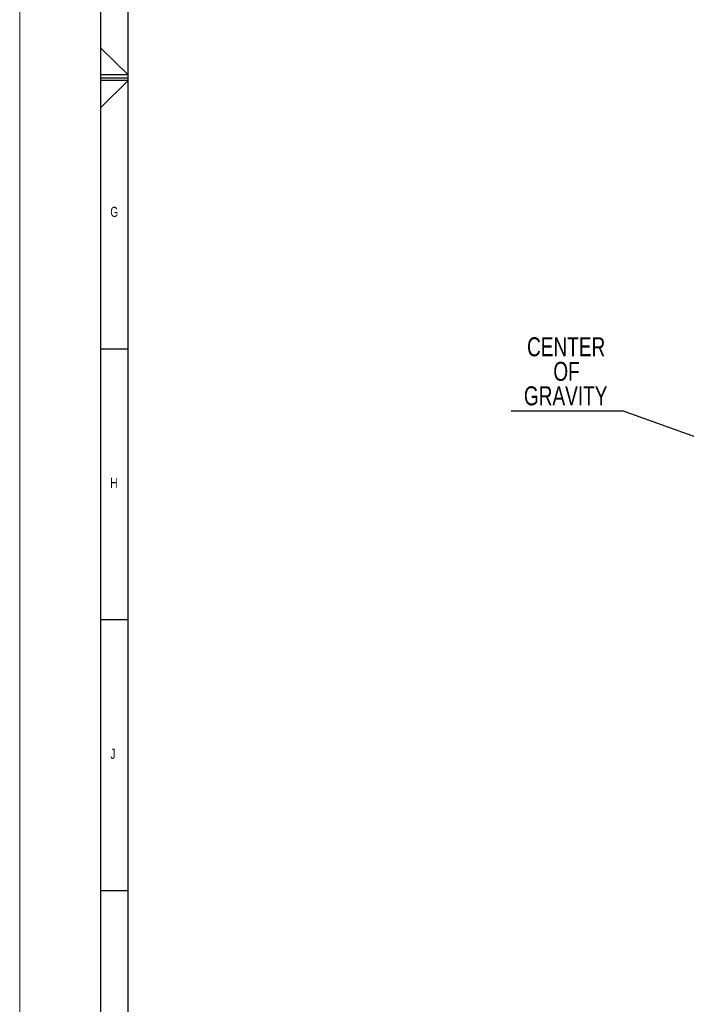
# Model space of a CAD drawing. Header units: millimetres. Extents: x 0 to 841, y 0 to 594.
# Tile 2 of 18: x 0 to 123, y 126 to 308. Entities that reach past the tile are written whole.
import ezdxf

# ---------------------------------------------------------------- set-up
doc = ezdxf.new("R2010")
doc.units = ezdxf.units.MM
doc.layers.add('FORMAT', color=7, linetype='Continuous')
doc.layers.add('SLD-0_0', color=7, linetype='Continuous')
doc.styles.add('SLDTEXTSTYLE0', font='TXT', dxfattribs={"width": 0.75})
doc.dimstyles.new('SLDDIMSTYLE1', dxfattribs={"dimtxt": 0.18, "dimasz": 3.302, "dimexe": 0, "dimexo": 0.0625, "dimgap": 0, "dimtad": 0, "dimtih": 1, "dimtoh": 1, "dimdec": 0, "dimrnd": 1e-09, "dimzin": 0, "dimdsep": 46, "dimtxsty": 'Standard', "dimsah": 1, "dimcen": 0.09, "dimadec": 0, "dimazin": 0, "dimtfac": 3.302, "dimtdec": 0, "dimtofl": 0, "dimtmove": 0, "dimatfit": 3, "dimfxl": 1, "dimfrac": 2, "dimtolj": 1, "dimtzin": 0, "dimarcsym": 0})

# ---------------------------------------------------------------- blocks, each defined once
blk = doc.blocks.new('SW_NOTE_0_2')
at = {"layer": 'SLD-0_0', "color": 0}
blk.add_line((-20.56, 0), (0, 0), dxfattribs=at)
at = {"layer": 'SLD-0_0', "color": 0, "char_height": 3.5, "attachment_point": 2, "style": 'SLDTEXTSTYLE0'}
for s, insert in [('CENTER', (-10.42, 13.57)), ('OF', (-10.35, 9.04)), ('GRAVITY', (-10.51, 4.52))]:
    blk.add_mtext(s, dxfattribs=dict(at, insert=insert))

msp = doc.modelspace()

# ---------------------------------------------------------------- linework, layer by layer
at = {"color": 7, "linetype": 'Continuous', "lineweight": 18}
msp.add_line((0.000004, 0.00001), (0.000004, 594.00001), dxfattribs=at)
at = {"layer": 'FORMAT'}
for p, q in [((15.000004, 5.00001), (15.000004, 589.00001)), ((20.000004, 10.00001), (20.000004, 584.00001)), ((15.000004, 302.467132), (20.000004, 297.50001)), ((20.000004, 297.50001), (15.000004, 297.50001)), ((15.000004, 297.00001), (20.000004, 297.00001)), ((20.000004, 296.50001), (15.000004, 296.50001)), ((15.000004, 291.485354), (20.000004, 296.50001)), ((15.000004, 247.00001), (20.000004, 247.00001)), ((15.000004, 197.00001), (20.000004, 197.00001)), ((15.000004, 147.00001), (20.000004, 147.00001))]:
    msp.add_line(p, q, dxfattribs=at)

# ---------------------------------------------------------------- block references
at = {"layer": 'SLD-0_0'}
msp.add_blockref('SW_NOTE_0_2', (111.240379, 235.527776), dxfattribs=at)

# ---------------------------------------------------------------- texts
at = {"layer": 'FORMAT', "char_height": 1.852083, "attachment_point": 1, "style": 'SLDTEXTSTYLE0'}
for s, insert in [('G', (16.720484, 273.168024)), ('H', (16.720484, 223.168024)), ('J', (16.720484, 173.168024))]:
    msp.add_mtext(s, dxfattribs=dict(at, insert=insert))

# ---------------------------------------------------------------- leaders
at = {"layer": 'SLD-0_0'}
msp.add_leader([(190.46124, 206.97375), (111.240379, 235.527776)], dimstyle='SLDDIMSTYLE1', dxfattribs=at)

doc.saveas('drawing.dxf')
